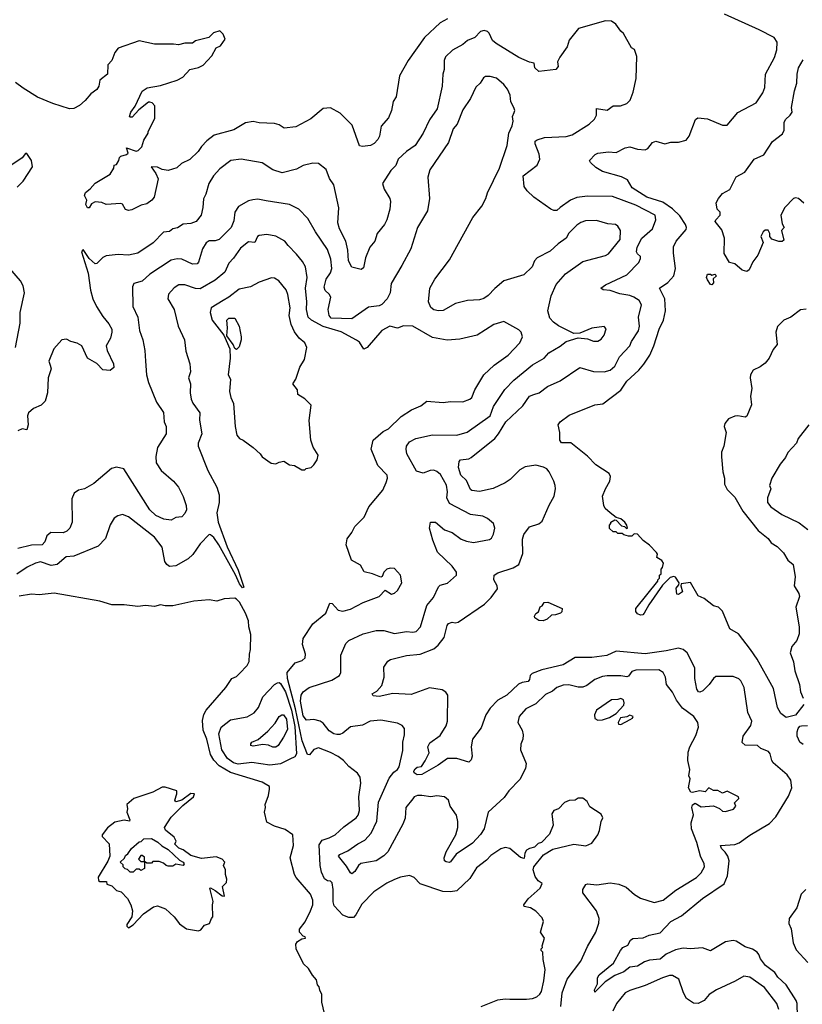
# Model space of a CAD drawing. Extents: x 1678759 to 1859541, y 384609 to 522867.
# Tile 105 of 256: x 1772158 to 1777310, y 417040 to 423523. Entities that reach past the tile are written whole.
import ezdxf

# ---------------------------------------------------------------- set-up
doc = ezdxf.new("R2010")
doc.units = 0

msp = doc.modelspace()

# ---------------------------------------------------------------- linework, layer by layer
at = {"layer": '0CON20XD'}
for points in [[(1774975, 423528), (1774925, 423501.2), (1774823.1, 423405), (1774716, 423255), (1774657.7, 423152.3), (1774635.8, 423015), (1774617.5, 422985), (1774605.6, 422925), (1774585, 422876.7), (1774538.3, 422821.7), (1774525.7, 422755), (1774515.8, 422735), (1774491.7, 422708.3), (1774467.5, 422695), (1774415, 422687.5), (1774395, 422692.5), (1774347.4, 422827.4), (1774266.8, 422906.8), (1774205, 422942.2), (1774155, 422937.5), (1774075, 422870.5), (1773975, 422818.1), (1773898, 422808), (1773865, 422830), (1773835, 422839.2), (1773735, 422843.6), (1773695, 422851.9), (1773645, 422843.1), (1773567.7, 422797.7), (1773437.3, 422762.7), (1773390, 422725), (1773355, 422688.8), (1773332.5, 422655), (1773277.4, 422602.6), (1773223, 422577), (1773192.7, 422547.3), (1773135, 422530), (1773095, 422537.1), (1773065, 422552.5), (1773022.5, 422555), (1773055, 422511.2), (1773069.4, 422475), (1773042.9, 422355), (1773028, 422335), (1772995, 422310.8), (1772958.3, 422301.7), (1772895, 422270.8), (1772875, 422267.5), (1772853.4, 422273.4), (1772835, 422307.5), (1772823, 422313), (1772727, 422307), (1772699.3, 422319.3), (1772655, 422323.3), (1772630.5, 422309.5), (1772615, 422283.3), (1772604.1, 422284.1), (1772592.5, 422305), (1772600, 422335), (1772583.3, 422365), (1772591.2, 422385), (1772621.4, 422408.6), (1772653.6, 422446.4), (1772753.3, 422505), (1772777.5, 422545), (1772780, 422565), (1772795, 422570), (1772810, 422595), (1772813.8, 422615), (1772823.3, 422625), (1772860, 422635), (1772872.5, 422645), (1772861.7, 422678.3), (1772925, 422657.5), (1772938.3, 422661.7), (1772962.5, 422685), (1772975, 422730), (1773002.5, 422775), (1773002.5, 422785), (1773046.4, 422873.6), (1773047.5, 422955), (1773030, 422975), (1773015, 422980), (1773005, 422980), (1772941.7, 422928.3), (1772898.3, 422881.7), (1772885, 422880), (1772880, 422885), (1772890, 422915), (1772917, 422953), (1772965, 423052), (1772996.7, 423075), (1773085, 423088.5), (1773195, 423125.7), (1773231.2, 423145), (1773277.5, 423195), (1773335, 423207.5), (1773365, 423222.5), (1773423.3, 423285), (1773452.3, 423337.7), (1773479.3, 423350.7), (1773510, 423395), (1773498.3, 423428.3), (1773475, 423450), (1773433.9, 423436.1), (1773403.6, 423406.4), (1773315, 423383.3), (1773295, 423368.8), (1773245, 423367.5), (1773203.6, 423356.4), (1773170.8, 423360.8), (1773045, 423361.4), (1772945, 423384.3), (1772806.2, 423335), (1772783.7, 423306.3), (1772764.3, 423255), (1772738.8, 423225), (1772735.7, 423164.3), (1772686.2, 423125), (1772678, 423085), (1772665, 423063.8), (1772625, 423033.8), (1772589.8, 422990.2), (1772551.7, 422958.3), (1772515, 422938.8), (1772485, 422936.2), (1772375, 422970.7), (1772275, 423012.8), (1772181, 423071), (1772130.1, 423110.1)], [(1776191.2, 422415), (1776159.2, 422469.2), (1776118.9, 422488.9), (1775995, 422524), (1775950.5, 422550.5), (1775915, 422582.5), (1775910, 422595), (1775946.2, 422635), (1775965, 422643.1), (1776035, 422652.5), (1776085, 422648), (1776145, 422678.6), (1776175, 422685.6), (1776225, 422670), (1776275, 422666), (1776294.2, 422675.8), (1776323.8, 422715), (1776345, 422722.5), (1776405, 422705.6), (1776445, 422717.1), (1776495, 422717.5), (1776545, 422730), (1776565, 422756.2), (1776607.5, 422865), (1776622.7, 422877.3), (1776685, 422869.6), (1776785, 422828), (1776815, 422827.5), (1776885, 422911.4), (1777006, 422975), (1777049.7, 423040.3), (1777063.2, 423076.8), (1777068.9, 423165), (1777126.3, 423273.7), (1777142.9, 423325), (1777144.4, 423375), (1777125.5, 423405), (1777026.4, 423455), (1776798.8, 423558.8)], [(1776245, 421950), (1776244, 421964), (1776225, 421980.8), (1776219.6, 421995), (1776222.9, 422025), (1776253.8, 422085), (1776325, 422146.9), (1776345.3, 422205), (1776341.9, 422235), (1776215, 422302.3), (1776061.5, 422358.5), (1775895, 422361.3), (1775825, 422352.3), (1775785, 422335.5), (1775715, 422287.3), (1775695, 422266.4), (1775675, 422265.9), (1775655, 422274.2), (1775543.4, 422353.4), (1775498.8, 422395), (1775480, 422425), (1775473.1, 422495), (1775565, 422564.4), (1775581.8, 422605), (1775578.3, 422638.3), (1775552.5, 422705), (1775552.5, 422722.5), (1775565, 422732.5), (1775613.7, 422746.3), (1775755, 422752.7), (1775795, 422763.8), (1775908, 422835), (1775941.8, 422868.2), (1775955.5, 422894.5), (1775955, 422937.5), (1776025, 422927.5), (1776065, 422956), (1776113.6, 422956.4), (1776155, 422970), (1776176.4, 422993.6), (1776197.1, 423045), (1776217.5, 423135), (1776221.3, 423281.3), (1776206.1, 423326.1), (1776185, 423337.5), (1776132, 423432), (1776115, 423446.7), (1776083.2, 423493.2), (1776055, 423513.8), (1776015, 423515.6), (1775836.2, 423463.8), (1775775, 423388.6), (1775763.1, 423345), (1775714, 423275), (1775698, 423245), (1775702.5, 423215), (1775687.5, 423195), (1775575, 423182), (1775550, 423205), (1775545, 423237.5), (1775515, 423242.5), (1775445, 423274.6), (1775294.4, 423365), (1775271.1, 423385), (1775247.9, 423435), (1775237.8, 423445), (1775215, 423450.8), (1775191.2, 423445), (1775153.8, 423406.2), (1775105, 423386.5), (1775075, 423359.4), (1775007.6, 423322.4), (1774961.2, 423278.8), (1774951.5, 423255), (1774953.1, 423195), (1774943.3, 423165), (1774938.9, 423085), (1774906.5, 422935), (1774855, 422863.8), (1774814, 422776), (1774762.5, 422695), (1774704.1, 422655.9), (1774648.9, 422605), (1774635, 422562.5), (1774601.1, 422528.9), (1774546, 422445), (1774557, 422407), (1774594.3, 422345), (1774600, 422325), (1774594.4, 422275.6), (1774575.6, 422205), (1774560, 422175), (1774511.9, 422115), (1774495.4, 422064.6), (1774463.1, 422025), (1774433.5, 421955), (1774421.1, 421888.9), (1774405, 421877.5), (1774345, 421893.8), (1774321.8, 421935), (1774318.5, 422005), (1774304.3, 422064.3), (1774262.7, 422145), (1774252.5, 422185), (1774258, 422285), (1774225, 422436), (1774197.1, 422477.1), (1774175, 422536), (1774125, 422576), (1774088, 422578), (1774025, 422562.5), (1773980.7, 422539.3), (1773885, 422515.6), (1773825, 422533.5), (1773755, 422580.5), (1773615.5, 422605.5), (1773546.7, 422595), (1773475, 422540), (1773434.3, 422495), (1773402.5, 422445), (1773383.1, 422375), (1773367.2, 422342.8), (1773364.5, 422285.5), (1773353.5, 422235), (1773320, 422195), (1773285, 422180.8), (1773233.6, 422176.4), (1773197.3, 422152.7), (1773165, 422146.5), (1773145, 422128.6), (1773105, 422124.2), (1773035.9, 422054.1), (1772935, 421985.6), (1772875, 421971.5), (1772805, 421976.4), (1772727.3, 421967.3), (1772705, 421958.1), (1772665, 421917.1), (1772655, 421914.4), (1772615, 421949.6), (1772575, 422009.2), (1772564.5, 421995), (1772608.3, 421855), (1772622.8, 421742.8), (1772638.9, 421685), (1772664, 421634), (1772705, 421568.8), (1772745, 421520.8), (1772763.8, 421485), (1772765.3, 421465), (1772754.6, 421425.4), (1772728.1, 421375), (1772734.6, 421344.6), (1772775, 421257.5), (1772777, 421233), (1772754.1, 421214.1), (1772705, 421218), (1772665, 421260), (1772604, 421295), (1772566, 421375), (1772535, 421394), (1772495, 421403.8), (1772465, 421420), (1772435, 421414), (1772382.9, 421355), (1772348.8, 421275), (1772359.1, 421249.1), (1772365.6, 421225), (1772344.6, 421165.4), (1772341.5, 421065), (1772325, 421011.2), (1772300, 420985), (1772248, 420962), (1772216.5, 420935), (1772210, 420915), (1772212.5, 420855), (1772205, 420822.5), (1772175, 420830), (1772145, 420816.7)], [(1776945, 421863.8), (1776915, 421874.3), (1776865.7, 421915.7), (1776831.2, 421925), (1776795, 421983.3), (1776798, 422085), (1776779.7, 422139.7), (1776737.5, 422195), (1776740, 422205), (1776770, 422235), (1776770, 422255), (1776750, 422275), (1776743.9, 422316.1), (1776757.5, 422345), (1776785, 422377.5), (1776832.5, 422405), (1776875, 422487.5), (1776931.2, 422518.8), (1776993.1, 422605), (1777056, 422634), (1777115, 422720), (1777179.4, 422770.6), (1777190, 422795), (1777191.4, 422845), (1777198.6, 422865), (1777230.8, 422895), (1777242.5, 422915), (1777240, 422945), (1777258.1, 423055), (1777274.4, 423105), (1777275.6, 423165), (1777284.4, 423205), (1777315, 423258.6)], [(1775720.7, 417025), (1775728.9, 417115), (1775762.1, 417205), (1775852.1, 417325), (1775895, 417420.8), (1775950.5, 417515), (1775970, 417575), (1775972.1, 417605), (1775955.5, 417655), (1775864.4, 417775), (1775865.6, 417795), (1775885, 417828), (1775895, 417832.5), (1775957.6, 417827.6), (1776045, 417839.6), (1776102, 417832), (1776150.2, 417810.2), (1776205, 417762.9), (1776245, 417738.6), (1776335, 417709.4), (1776395, 417726.5), (1776478.2, 417791.8), (1776614.4, 417875), (1776645, 417905.7), (1776666.4, 417945), (1776664.5, 417965), (1776639.6, 418015), (1776615, 418106.2), (1776580, 418195), (1776577.8, 418235), (1776593.2, 418286.8), (1776583.1, 418335), (1776587.5, 418352.5), (1776605, 418363.8), (1776645, 418340), (1776726.4, 418346.4), (1776765, 418330), (1776785, 418311.2), (1776805, 418310), (1776857.5, 418325), (1776872.5, 418345), (1776863.3, 418366.7), (1776892.5, 418395), (1776890, 418405), (1776880.7, 418410.7), (1776815, 418442.5), (1776785, 418430), (1776755, 418447.5), (1776725, 418446.7), (1776695, 418466), (1776671.7, 418438.3), (1776635.8, 418445.8), (1776585, 418433.8), (1776576.7, 418436.7), (1776560, 418465), (1776572.5, 418525), (1776563.8, 418545), (1776570, 418585), (1776556.2, 418645), (1776559.3, 418700.7), (1776568.8, 418735), (1776609.5, 418810.5), (1776626, 418864), (1776622.5, 418895), (1776597.1, 418935), (1776520.7, 418990.7), (1776481.6, 419041.6), (1776455.6, 419095.6), (1776416.9, 419145), (1776410, 419195), (1776394.5, 419225), (1776365, 419241.3), (1776215, 419240), (1776188.3, 419231.7), (1776165, 419201.5), (1776155, 419197.1), (1776115, 419203.1), (1776025, 419203.3), (1775995, 419197.9), (1775945, 419177.5), (1775890.8, 419139.2), (1775865, 419128.4), (1775835, 419127.6), (1775773.5, 419143.5), (1775735, 419141.2), (1775695, 419126.2), (1775665, 419102.3), (1775620.3, 419079.7), (1775555, 419018.6), (1775489.4, 418985), (1775445.7, 418935), (1775437.5, 418895), (1775466, 418845), (1775472.5, 418815), (1775469.2, 418785), (1775457, 418753), (1775454.4, 418715), (1775493.1, 418625), (1775487.6, 418592.4), (1775449.8, 418520.2), (1775379.2, 418445), (1775348.3, 418401.7), (1775242, 418305), (1775215.6, 418195.6), (1775191.5, 418158.5), (1775139, 418101), (1775032.2, 418027.8), (1774995, 417977.5), (1774985, 417972.9), (1774965, 417977.5), (1774955.6, 417985.6), (1774952.7, 418005), (1774966.4, 418045), (1775028.1, 418155), (1775041.6, 418205), (1775043, 418243), (1775034.4, 418285), (1774991.2, 418345), (1774980, 418385), (1774955, 418406.2), (1774905, 418413.3), (1774863.8, 418406.2), (1774805, 418415.5), (1774776.2, 418413.8), (1774755.8, 418405), (1774745, 418392.9), (1774700.7, 418335), (1774694.6, 418265), (1774680.4, 418225), (1774581.1, 418045), (1774555, 418016.8), (1774505, 417984.1), (1774403.3, 417966.7), (1774389.4, 417955), (1774365, 417914), (1774345, 417900), (1774335, 417906), (1774309.4, 417949.4), (1774256, 418015), (1774265, 418026.9), (1774318.7, 418051.3), (1774383.4, 418096.6), (1774429.6, 418120.4), (1774472.3, 418167.7), (1774508.4, 418245), (1774520.1, 418369.9), (1774590.6, 418529.4), (1774622, 418568), (1774645, 418585.8), (1774655, 418604), (1774680.5, 418710.5), (1774679.6, 418765), (1774691.1, 418815), (1774690.8, 418855), (1774676.2, 418875), (1774645, 418891.4), (1774535, 418910), (1774465.4, 418904.6), (1774415, 418878.6), (1774335, 418867.8), (1774285, 418825.6), (1774265, 418816.4), (1774245, 418816.1), (1774225, 418820.4), (1774195, 418840), (1774155, 418890.5), (1774135.3, 418905.3), (1774095, 418914.6), (1774045, 418911.8), (1774025, 418939.5), (1774006.1, 419035), (1774010.7, 419075), (1774023.2, 419096.8), (1774063.1, 419126.9), (1774213.8, 419175), (1774264, 419205), (1774271.1, 419225), (1774271.7, 419338.3), (1774304.8, 419415.2), (1774325, 419434.6), (1774419.7, 419479.7), (1774505, 419500.9), (1774555, 419501.4), (1774625, 419480.5), (1774705, 419495.5), (1774745, 419490.7), (1774768.6, 419495), (1774795.5, 419525), (1774838.6, 419665), (1774882.1, 419717.9), (1774915, 419789.2), (1774925, 419798.6), (1774975, 419813.8), (1775034.4, 419865), (1775034.4, 419885), (1775005, 419925.5), (1774907.4, 420017.4), (1774877.1, 420095), (1774856, 420175), (1774863.3, 420215), (1774895, 420214), (1774954.6, 420164.6), (1775005, 420145.6), (1775065, 420101.9), (1775098.3, 420088.3), (1775145, 420080), (1775250.7, 420100.7), (1775265, 420110), (1775277.5, 420135), (1775286, 420175), (1775277.5, 420205), (1775238.7, 420238.7), (1775206.7, 420255), (1775125, 420265.6), (1774987, 420337), (1774970.9, 420375), (1774973.4, 420415), (1774967.7, 420457.7), (1774927.4, 420527.4), (1774905, 420548.4), (1774885, 420557.5), (1774861.2, 420555), (1774815, 420536.5), (1774769.7, 420549.7), (1774706.8, 420665), (1774701.1, 420695), (1774704.7, 420715.3), (1774725, 420744.3), (1774765, 420766.4), (1774875, 420788.5), (1775035, 420787.3), (1775102.7, 420807.3), (1775254.7, 420915.3), (1775276.8, 420975), (1775351.2, 421088.8), (1775411.5, 421148.5), (1775535, 421249.5), (1775610.5, 421295), (1775640.5, 421329.5), (1775715, 421372.9), (1775755, 421404.6), (1775835, 421428.6), (1775895, 421422), (1775935, 421406.9), (1775965, 421406.9), (1775985, 421419.2), (1776005.4, 421444.6), (1776018, 421488), (1776005, 421503.3), (1775925, 421492.5), (1775845, 421459.2), (1775805, 421457.1), (1775705, 421507.5), (1775671.6, 421531.6), (1775648.3, 421558.3), (1775634.5, 421605.5), (1775657.1, 421705), (1775689.8, 421780.2), (1775750.4, 421849.6), (1775865, 421931.8), (1776015, 421970), (1776035, 421981.1), (1776111.1, 422075), (1776114.2, 422135), (1776095, 422163.8), (1776080, 422175), (1776029.1, 422179.1), (1775955, 422200.4), (1775882.4, 422197.6), (1775852.7, 422187.3), (1775825, 422168.9), (1775773.3, 422116.7), (1775755.9, 422084.1), (1775702.4, 422047.6), (1775650.3, 421999.7), (1775564.8, 421955.2), (1775547.7, 421935), (1775531.9, 421895), (1775476.4, 421843.6), (1775345, 421802.9), (1775285, 421753.3), (1775242.4, 421707.6), (1775212.9, 421687.1), (1775185, 421678.9), (1775105.3, 421674.7), (1775026.4, 421653.6), (1774945, 421608.2), (1774916, 421606), (1774885, 421612.9), (1774865, 421627.1), (1774850, 421665), (1774857.8, 421755), (1774890.6, 421815), (1774987.8, 421942.2), (1775140.4, 422219.6), (1775200, 422295), (1775225.8, 422345), (1775237, 422383), (1775315.6, 422545), (1775367.5, 422695), (1775377.1, 422775), (1775400, 422825), (1775406, 422855), (1775401.2, 422885), (1775412.5, 422912.5), (1775416.7, 422925), (1775411.2, 422945), (1775391.2, 422981.2), (1775386, 423025), (1775370, 423065), (1775345.7, 423095.7), (1775297.3, 423137.3), (1775255, 423148.8), (1775225, 423148.8), (1775210.3, 423139.7), (1775190, 423105), (1775161.9, 423078.1), (1775126.2, 423005), (1775075, 422930), (1775037.8, 422835), (1775010.8, 422805), (1774980.6, 422715), (1774858.8, 422535), (1774845.6, 422485), (1774856.7, 422345), (1774842.2, 422265), (1774776, 422155), (1774733.8, 422015), (1774674.4, 421905), (1774604.4, 421785), (1774596.2, 421723.8), (1774577.5, 421685), (1774541.3, 421648.7), (1774525, 421639.6), (1774455, 421630.8), (1774345, 421553.8), (1774208.1, 421558.1), (1774195.4, 421575), (1774187.9, 421615), (1774205.4, 421695.4), (1774195.7, 421715), (1774169.1, 421739.1), (1774161.7, 421761.7), (1774175.9, 421814.1), (1774203.1, 421856.9), (1774213.1, 421885), (1774205.9, 421945), (1774185, 422009.2), (1774105.6, 422125), (1774055, 422213.8), (1773995.5, 422275.5), (1773935, 422305.6), (1773780.9, 422330.9), (1773725, 422340.6), (1773692.4, 422337.6), (1773665, 422329.2), (1773597.4, 422292.6), (1773573.7, 422256.3), (1773567.5, 422197.5), (1773550.5, 422155), (1773470, 422075), (1773445, 422066), (1773405, 422066.9), (1773385, 422054.4), (1773360.5, 422015), (1773334.6, 421925.4), (1773325.4, 421914.6), (1773295, 421913.1), (1773225, 421945.4), (1773195, 421947.7), (1773155, 421940), (1773015, 421847.7), (1772965, 421802.2), (1772908.8, 421785), (1772900.8, 421765), (1772902.5, 421635), (1772934.5, 421565), (1772947, 421477), (1772967.8, 421415), (1772982, 421345), (1772986.4, 421275), (1772992.7, 421185), (1773005.8, 421135), (1773057.8, 421005), (1773105, 420936.7), (1773109.2, 420875), (1773122.9, 420845), (1773122.9, 420795), (1773065.8, 420705), (1773053.1, 420646.9), (1773055.8, 420605), (1773088.6, 420555), (1773170.8, 420485), (1773202.9, 420445), (1773235, 420383.3), (1773253.1, 420325), (1773255.4, 420294.6), (1773245, 420271.2), (1773225, 420248.8), (1773185, 420246.2), (1773155, 420226.7), (1773106.7, 420235), (1773055, 420257.8), (1773014.6, 420295), (1772844.4, 420565), (1772795, 420576.7), (1772762.5, 420567.5), (1772645, 420469.2), (1772585, 420434.4), (1772544.5, 420425.5), (1772516, 420405), (1772500.9, 420369.1), (1772502.5, 420215), (1772487.5, 420175), (1772468.1, 420155), (1772443.9, 420143.9), (1772363.4, 420146.6), (1772335.6, 420125), (1772323.1, 420085), (1772305, 420065.6), (1772235, 420062.2), (1772145, 420041.2)], [(1772140, 422420), (1772180.9, 422459.1), (1772242.9, 422555), (1772235.8, 422595), (1772205, 422642.5), (1772195, 422641.2), (1772175, 422613.3), (1772085.8, 422554.2)], [(1777321.2, 419015), (1777265, 418943.5), (1777205, 418928), (1777170, 418955), (1777147.5, 418995), (1777119.7, 419119.7), (1777013.2, 419313.2), (1776969.5, 419375), (1776890, 419480), (1776833.2, 419513.2), (1776785, 419627.5), (1776757.5, 419655), (1776725, 419664), (1776665, 419712), (1776625, 419730), (1776575, 419817.5), (1776511.7, 419808.3), (1776510, 419795), (1776522.5, 419755), (1776495, 419737.5), (1776485, 419740), (1776480.7, 419779.3), (1776498.3, 419801.7), (1776500, 419815), (1776475, 419852.5), (1776465, 419857.5), (1776440.7, 419849.3), (1776390.7, 419799.3), (1776299.3, 419670.7), (1776270, 419615), (1776260, 419605), (1776245, 419601.4), (1776225, 419610.8), (1776213.8, 419626.2), (1776214.1, 419645.9), (1776360, 419825), (1776360, 419835), (1776370, 419845), (1776370, 419865), (1776380, 419875), (1776380, 419905), (1776390, 419915), (1776396.7, 419945), (1776385, 419962.5), (1776352.5, 419982.5), (1776356, 420004), (1776350.8, 420015), (1776305, 420063.3), (1776262.8, 420092.8), (1776225, 420135.6), (1776203.3, 420136.7), (1776187, 420123), (1776165, 420122.5), (1776135, 420130), (1776125, 420140), (1776095, 420140), (1776085, 420150), (1776065, 420150), (1776041.7, 420171.7), (1776040, 420195), (1776050, 420205), (1776050, 420215), (1776075, 420230), (1776085, 420227.5), (1776120.8, 420190.8), (1776140, 420185), (1776153, 420173), (1776160, 420175), (1776155.7, 420195), (1776141.9, 420215), (1776115, 420236), (1776085.7, 420245.7), (1776046.2, 420276.2), (1776013.4, 420303.4), (1776003.6, 420323.6), (1775994.4, 420385), (1776014.4, 420435), (1776043.6, 420485), (1776046.5, 420515), (1776037.8, 420535), (1775951.3, 420591.3), (1775895, 420648.9), (1775786.1, 420736.1), (1775725, 420737.5), (1775713.3, 420755), (1775713.3, 420805), (1775702, 420855), (1775715, 420876), (1775775, 420920), (1775945, 420988), (1775997, 420993), (1776115, 421084.3), (1776155, 421142.5), (1776235, 421214.5), (1776267.1, 421255), (1776307, 421313), (1776332.7, 421375), (1776368.9, 421485), (1776396, 421544), (1776410, 421605), (1776404.7, 421684.7), (1776370, 421755), (1776425, 421792.7), (1776464.2, 421835.8), (1776476.5, 421885), (1776461.9, 421985), (1776462.6, 422027.4), (1776479.2, 422065), (1776545, 422140.6), (1776548.8, 422155), (1776542.2, 422175), (1776505, 422231.1), (1776455, 422277.3), (1776391.7, 422321.7), (1776286.9, 422355), (1776191.2, 422415)], [(1777320, 422315), (1777286.2, 422346.2), (1777265, 422350), (1777252.5, 422345), (1777195, 422286.7), (1777170, 422235), (1777178.3, 422178.3), (1777190, 422155), (1777172.5, 422135), (1777188.3, 422071.7), (1777177.5, 422062.5), (1777155, 422062.5), (1777108.6, 422078.6), (1777096, 422095), (1777095.6, 422115.6), (1777085, 422137.5), (1777065, 422136.7), (1777052.5, 422125), (1777037.5, 422095), (1777052.5, 422055), (1777017, 421973), (1776985, 421927.5), (1776960, 421875), (1776945, 421863.8)], [(1775195, 417026.5), (1775305, 417069.5), (1775353.4, 417076.6), (1775385, 417074.5), (1775495.4, 417074.6), (1775535, 417078.9), (1775561.4, 417088.6), (1775583.1, 417106.9), (1775593.5, 417125), (1775609.6, 417195), (1775618.3, 417268.3), (1775604, 417335), (1775602.5, 417382.5), (1775590, 417395), (1775590, 417405), (1775600, 417415), (1775597.5, 417425), (1775612.5, 417475), (1775586.2, 417515), (1775606.1, 417586.1), (1775598.3, 417608.3), (1775555, 417652.5), (1775520, 417675), (1775480, 417685), (1775476.7, 417695), (1775504.6, 417735.4), (1775585, 417804), (1775597.5, 417835), (1775572.3, 417852.3), (1775551.2, 417881.2), (1775537.5, 417925), (1775542.5, 417945), (1775606.2, 418023.8), (1775668.3, 418061.7), (1775805, 418094), (1775885, 418084.2), (1775925, 418101.9), (1775964.2, 418155), (1775975.6, 418185), (1775985.9, 418244.1), (1775997, 418267), (1775985, 418292.5), (1775910.5, 418340.5), (1775893.3, 418375), (1775865, 418396.7), (1775835, 418396.7), (1775815, 418383.3), (1775775, 418381.2), (1775745, 418368.8), (1775705, 418327.5), (1775675, 418316.7), (1775661.2, 418295), (1775670.7, 418219.3), (1775645, 418160), (1775593.6, 418106.4), (1775571.7, 418098.3), (1775546.1, 418073.9), (1775515, 418066.2), (1775495, 418053.8), (1775484.2, 418035), (1775480, 418000), (1775455, 418006), (1775385, 418065.6), (1775355, 418072.9), (1775325, 418064.3), (1775259.4, 418020.6), (1775231.1, 417988.9), (1775165, 417939.4), (1775121.9, 417868.1), (1775035, 417787.1), (1774995, 417779.6), (1774943.4, 417783.4), (1774795, 417834.2), (1774755, 417874), (1774725, 417888.8), (1774665, 417876.9), (1774625, 417861.9), (1774575, 417838.6), (1774490.2, 417779.8), (1774410.6, 417699.4), (1774371.5, 417628.5), (1774355, 417610.8), (1774325, 417610.7), (1774285, 417627.9), (1774229, 417689), (1774221.2, 417715), (1774221.4, 417795), (1774215, 417838.8), (1774205, 417850.8), (1774185, 417853.6), (1774165, 417866.9), (1774145, 417909.4), (1774135.6, 417955), (1774129.4, 418090.6), (1774148.7, 418121.3), (1774195, 418135.4), (1774233.7, 418156.3), (1774291.3, 418208.7), (1774372.4, 418267.6), (1774386.7, 418285), (1774395.4, 418315), (1774390.4, 418405), (1774403.5, 418495), (1774398.6, 418535), (1774382.1, 418562.1), (1774325, 418605.8), (1774288.6, 418645), (1774255, 418671.1), (1774205, 418697.7), (1774125, 418727.8), (1774095, 418717.5), (1774065, 418682.5), (1774052.1, 418685), (1774016.8, 418775), (1773973.8, 418985), (1773920.7, 419185), (1773919.7, 419225), (1773971.5, 419288.5), (1774016.6, 419303.4), (1774038.2, 419321.8), (1774039.4, 419345), (1774018.8, 419408.8), (1774025, 419447.5), (1774087.5, 419545), (1774174.3, 419615), (1774198.8, 419681.2), (1774215, 419678.8), (1774255, 419635.6), (1774285, 419629.4), (1774335, 419641.1), (1774420, 419685), (1774525, 419724), (1774563.3, 419766.7), (1774605, 419741.2), (1774625, 419746.2), (1774646, 419765), (1774673.9, 419816.1), (1774664, 419865), (1774625, 419910), (1774597.7, 419912.3), (1774574.3, 419905.7), (1774556.2, 419885), (1774543.3, 419856.7), (1774535, 419852.5), (1774480, 419875), (1774425, 419887.5), (1774401.2, 419931.2), (1774343.3, 419965), (1774306.7, 420065), (1774313.3, 420105), (1774344.1, 420145.9), (1774364, 420185), (1774425, 420246.7), (1774456.9, 420315), (1774548, 420425), (1774571.4, 420475), (1774579.2, 420505), (1774577.1, 420525), (1774516.6, 420586.6), (1774471.8, 420695), (1774485.6, 420755), (1774551.2, 420811.2), (1774585, 420829.6), (1774669.2, 420910.8), (1774736.2, 420953.8), (1774799.2, 420980.8), (1774839.1, 421010.9), (1774945, 421001.8), (1774995, 421007.9), (1775075, 421006.2), (1775122, 421025), (1775135, 421036.2), (1775155.3, 421084.7), (1775214.4, 421185), (1775281.1, 421248.9), (1775373.3, 421315), (1775450, 421395), (1775468, 421435), (1775460, 421465), (1775445, 421480.8), (1775345, 421535.7), (1775278.8, 421515), (1775168.8, 421445), (1775055, 421418.5), (1774972.2, 421412.2), (1774875, 421430.8), (1774745, 421504.4), (1774685, 421508.2), (1774645, 421492.5), (1774595, 421504.3), (1774543, 421477), (1774444.7, 421365.3), (1774424, 421354), (1774395, 421400), (1774375, 421413.3), (1774275, 421468.7), (1774155, 421502.3), (1774078.2, 421545), (1774057.6, 421565), (1774046.4, 421615), (1774049.2, 421665), (1774039.2, 421755), (1774050.4, 421825), (1774039.2, 421895), (1774020, 421930), (1773979.8, 421979.8), (1773925.3, 422035.3), (1773902.5, 422065), (1773845, 422097.8), (1773785, 422107.8), (1773735, 422101.9), (1773724.3, 422095), (1773705, 422056.7), (1773665, 422061.1), (1773610.9, 422019.1), (1773565, 421952), (1773535, 421920), (1773509.3, 421860.7), (1773445, 421807.3), (1773345, 421751.4), (1773315, 421752.4), (1773245, 421776), (1773205, 421776.9), (1773173.7, 421756.3), (1773138.2, 421715), (1773133.1, 421685), (1773175.6, 421615), (1773201.8, 421505), (1773241.9, 421415), (1773251.4, 421341.4), (1773277.9, 421257.9), (1773281.5, 421205), (1773268, 421165), (1773281.2, 421125), (1773280.4, 421065), (1773286.7, 421025), (1773298, 420998), (1773343.1, 420935), (1773341.1, 420885), (1773356.8, 420796.8), (1773333.6, 420735), (1773331.9, 420715), (1773396.9, 420555), (1773455.5, 420445), (1773470, 420395), (1773470, 420345), (1773455.5, 420275), (1773465.2, 420215), (1773522.7, 420052.7), (1773595, 419898.9), (1773633.3, 419786.7), (1773625, 419781.4), (1773605, 419809.4), (1773578.7, 419868.7), (1773468.1, 420065)], [(1772129.2, 421365), (1772161.5, 421525), (1772160, 421595), (1772188.5, 421725), (1772180.3, 421770.3), (1772163.2, 421803.2), (1772052, 421932)], [(1777279.3, 416959.3), (1777277.5, 417045), (1777269.1, 417065), (1777205, 417168), (1777148.2, 417218.2), (1777129.6, 417249.6), (1777068.1, 417295), (1777035, 417338.8), (1777025, 417368.8), (1777012.9, 417382.9), (1776983.4, 417403.4), (1776935, 417417.8), (1776875, 417455.6), (1776855, 417460.6), (1776805, 417452.2), (1776705, 417391.2), (1776652.7, 417412.7), (1776575, 417405.6), (1776525, 417409.1), (1776475, 417399.5), (1776415, 417371.2), (1776375, 417338.2), (1776305, 417331.1), (1776270.7, 417319.3), (1776225, 417291.8), (1776174.6, 417285.4), (1776135, 417254.6), (1776075, 417230.4), (1776012.4, 417187.6), (1775945, 417120), (1775942.5, 417135), (1775962, 417175), (1775962.5, 417215), (1775972, 417235), (1776068.3, 417311.7), (1776113.1, 417395), (1776129.2, 417415), (1776161.2, 417428.8), (1776178.7, 417461.3), (1776195, 417474), (1776263, 417477), (1776302.5, 417495), (1776375, 417510.9), (1776445, 417585.4), (1776515, 417622.9), (1776652.7, 417737.3), (1776795, 417832.2), (1776817.1, 417885), (1776829.5, 417985), (1776820, 418015), (1776802.7, 418042.7), (1776777.5, 418065), (1776772.5, 418085), (1776865, 418091.9), (1776895, 418102.9), (1776965, 418154.5), (1777095, 418231.5), (1777135, 418274.4), (1777219, 418411), (1777241.8, 418465), (1777234, 418515), (1777210.8, 418550.8), (1777118.8, 418628.8), (1777108.9, 418645), (1777098.6, 418688.6), (1777087.5, 418705), (1777036.2, 418725), (1777014.2, 418744.2), (1776935, 418746.9), (1776913.8, 418763.8), (1776920.8, 418805), (1776970.4, 418875), (1776977.5, 418905), (1776951.9, 418961.9), (1776928.5, 419125), (1776905, 419170), (1776892.3, 419182.3), (1776855, 419198.8), (1776741.7, 419198.3), (1776725, 419186.2), (1776697.8, 419145), (1776655, 419103.3), (1776635, 419094.4), (1776626.8, 419096.8), (1776616.5, 419115), (1776603.1, 419185), (1776603.1, 419255), (1776553.1, 419355), (1776525, 419375.5), (1776495, 419385.4), (1776412.9, 419367.1), (1776275, 419347.1), (1776085, 419365.6), (1776023.8, 419336.2), (1775925, 419323.9), (1775815, 419322.7), (1775735, 419275.4), (1775595, 419241.9), (1775531.3, 419218.7), (1775518.6, 419205), (1775515, 419177.5), (1775506.2, 419165), (1775465, 419158.6), (1775442.4, 419147.6), (1775365.6, 419075), (1775305, 419041.9), (1775255, 418990), (1775226.5, 418945), (1775195, 418860), (1775138.8, 418785), (1775130, 418735), (1775135.8, 418674.2), (1775129.5, 418650.5), (1775115, 418633.8), (1775035, 418659.1), (1774975, 418659.5), (1774913.1, 418615), (1774805, 418553.6), (1774775, 418551.3), (1774755.4, 418565), (1774752.7, 418575), (1774760.4, 418589.6), (1774775, 418600.6), (1774803.9, 418606.1), (1774826.5, 418643.5), (1774852.9, 418695), (1774845.6, 418735), (1774858.5, 418761.5), (1774925, 418810.6), (1774966.6, 418873.4), (1774974.6, 418905), (1774975.7, 419075.7), (1774963.8, 419095), (1774940, 419110), (1774855, 419124.2), (1774735, 419079.2), (1774615, 419085.8), (1774525, 419066), (1774485, 419072), (1774477.5, 419085), (1774508.8, 419101.2), (1774541.4, 419138.6), (1774556.7, 419195), (1774555, 419260), (1774580.5, 419299.5), (1774599.5, 419310.5), (1774705, 419337.5), (1774794.6, 419345.4), (1774885, 419381.5), (1774913.1, 419405), (1774951.4, 419455), (1774972.5, 419535), (1774981.7, 419548.3), (1775005, 419556.7), (1775025, 419551.9), (1775045, 419556.7), (1775217.5, 419675), (1775260.9, 419719.1), (1775303.1, 419775), (1775301.1, 419795), (1775278.9, 419835), (1775280.6, 419865), (1775305, 419881.5), (1775407, 419913), (1775445, 419936.7), (1775471.3, 420008.7), (1775467.4, 420102.6), (1775475.8, 420134.2), (1775515, 420183.1), (1775575, 420202.9), (1775598.3, 420221.7), (1775643.2, 420326.8), (1775677.1, 420385), (1775685.6, 420434.4), (1775683.1, 420455), (1775674.3, 420485), (1775642.9, 420545), (1775627.5, 420565), (1775606.1, 420576.1), (1775555, 420589.5), (1775485, 420578.6), (1775450.6, 420559.4), (1775386.9, 420495), (1775355, 420473.8), (1775275, 420436.9), (1775185, 420417.1), (1775135, 420423.1), (1775125, 420430), (1775099.8, 420489.8), (1775061.4, 420525), (1775046.2, 420575), (1775051.2, 420615), (1775060, 420625), (1775115, 420631.9), (1775130.4, 420639.6), (1775285.2, 420764.8), (1775310.6, 420795), (1775359.2, 420875), (1775469.5, 420980.5), (1775515, 421043.5), (1775542.5, 421055), (1775578.6, 421065), (1775632.7, 421107.3), (1775715, 421145.6), (1775845, 421232.2), (1775935, 421205.5), (1776005, 421204), (1776044.8, 421215.2), (1776075, 421240.9), (1776106.8, 421303.2), (1776174.4, 421375), (1776186.5, 421405), (1776230.9, 421475), (1776238.5, 421505), (1776232.1, 421565), (1776251.1, 421645), (1776236.9, 421675), (1776202, 421695), (1776175, 421705.9), (1776108.1, 421718.1), (1776045, 421740.6), (1776000, 421745), (1775983.3, 421755), (1776013.7, 421776.3), (1776155, 421842.9), (1776233.1, 421925), (1776245, 421950)], [(1776715, 421777.5), (1776705, 421780), (1776685, 421810), (1776680, 421825), (1776685, 421846.7), (1776705, 421847.5), (1776715, 421840), (1776735, 421847.5), (1776741.7, 421841.7), (1776742.5, 421835), (1776722.5, 421817.5), (1776725, 421790), (1776715, 421777.5)], [(1774035, 420560), (1774043, 420567), (1774076.1, 420573.9), (1774095, 420592.5), (1774116.7, 420625), (1774122.5, 420655), (1774089.3, 420709.3), (1774073.9, 420753.9), (1774064.1, 420884.1), (1774076.7, 420985), (1774035, 421026.2), (1773990, 421055), (1773985.9, 421085.9), (1773956.7, 421125), (1773976, 421155), (1774002, 421235), (1774032, 421285), (1774048.8, 421365), (1774034.3, 421394.3), (1773996.9, 421426.9), (1773967.8, 421467.8), (1773944.6, 421515), (1773930.9, 421575), (1773937.7, 421625), (1773923.7, 421713.7), (1773911.4, 421745), (1773863.4, 421803.4), (1773835, 421822), (1773815, 421823.8), (1773735, 421795.7), (1773676.6, 421763.4), (1773602, 421748), (1773534.7, 421695.3), (1773496.5, 421673.5), (1773418, 421625), (1773411.9, 421595), (1773424.4, 421545), (1773500.8, 421445), (1773541.2, 421355), (1773544.3, 421295), (1773530, 421185), (1773545.5, 421155), (1773540, 421075), (1773546.7, 421035), (1773564.4, 420995), (1773575.7, 420845), (1773588.3, 420788.3), (1773605, 420766.2), (1773630, 420755), (1773695, 420706.2), (1773740, 420665), (1773754.1, 420644.1), (1773812.9, 420602.9), (1773845, 420598.8), (1773865, 420610), (1773896.4, 420616.4), (1773935, 420592.5), (1773967, 420587), (1774015, 420560), (1774035, 420560)], [(1777335, 421617.3), (1777298.3, 421611.7), (1777233.8, 421565), (1777188, 421545), (1777146.4, 421503.6), (1777135.6, 421465.6), (1777144.2, 421385), (1777119.1, 421350.9), (1777092, 421295), (1777065, 421261.2), (1777032.9, 421237.1), (1776986.7, 421215), (1776968.8, 421185), (1776966.7, 421165), (1776978.8, 421095), (1776970, 421045), (1776976, 420986), (1776945, 420913.3), (1776933.9, 420906.1), (1776885.5, 420915.5), (1776865, 420911.4), (1776825, 420894), (1776800, 420865), (1776795.8, 420845), (1776809.4, 420805), (1776794.3, 420715.7), (1776779.2, 420675), (1776777.5, 420645), (1776787.1, 420545), (1776798.1, 420505), (1776798.6, 420465), (1776815, 420428.8), (1776865, 420378), (1776917.8, 420287.8), (1777020.5, 420160.5), (1777085, 420107.1), (1777105, 420079.2), (1777145, 420054.2), (1777187.5, 420012.5), (1777214.2, 419964.2), (1777250, 419935), (1777263.9, 419853.9), (1777256, 419795), (1777287.1, 419745), (1777292.9, 419725), (1777268.1, 419655), (1777290, 419525), (1777290.3, 419479.7), (1777274.4, 419435), (1777242.2, 419395), (1777230.8, 419355), (1777252.5, 419295), (1777260, 419235), (1777291.5, 419145), (1777297.5, 419097.5), (1777316, 419055)], [(1773585, 421351.2), (1773575, 421357.5), (1773563.8, 421385), (1773521.4, 421441.4), (1773526.9, 421495), (1773522, 421545), (1773535, 421558.2), (1773575, 421558), (1773603.1, 421505), (1773616.8, 421435), (1773615.4, 421415), (1773601.7, 421368.3), (1773585, 421351.2)], [(1777353.3, 420855), (1777282.9, 420765), (1777272, 420735), (1777215, 420673.3), (1777199.7, 420640.3), (1777164.5, 420595.5), (1777110, 420505), (1777093.3, 420455), (1777102.5, 420435), (1777080.8, 420375), (1777080.6, 420345), (1777102.5, 420315), (1777175, 420265.5), (1777289.8, 420209.8), (1777346.7, 420166.7)], [(1773468.1, 420065), (1773435, 420112.7), (1773415, 420131.1), (1773405, 420132.5), (1773345, 420072.9), (1773297.8, 420002.2), (1773266.2, 419973.8), (1773185, 419927.2), (1773145, 419922.8), (1773126.4, 419935), (1773112.8, 419955), (1773095, 420050), (1773044.4, 420115), (1772875, 420249.2), (1772833.9, 420263.9), (1772804.1, 420255.9), (1772779.5, 420240.5), (1772753.5, 420196.5), (1772722, 420108), (1772675, 420057.5), (1772515, 419991.4), (1772463.3, 419986.7), (1772405, 419934.7), (1772365, 419930), (1772295, 419952.5), (1772262, 419945), (1772207.1, 419917.1), (1772137.8, 419872.2)], [(1773803, 418457), (1773802.5, 418475), (1773753.4, 418503.4), (1773545, 418565.2), (1773471.2, 418611.2), (1773436.5, 418646.5), (1773413.7, 418685), (1773390.4, 418785), (1773366.5, 418845), (1773361.1, 418908.9), (1773370.9, 418949.1), (1773385, 418975.6), (1773515.7, 419125), (1773553.8, 419185), (1773585, 419198.8), (1773605, 419218), (1773655, 419270.6), (1773667.8, 419297.8), (1773670, 419345), (1773678.2, 419375), (1773679.6, 419475), (1773665.9, 419525.9), (1773663.5, 419565), (1773645.2, 419615), (1773605, 419687.8), (1773585, 419708), (1773575, 419713.8), (1773505, 419708.8), (1773455, 419694), (1773405, 419702.5), (1773305, 419694), (1773165.8, 419664.2), (1773115, 419663.8), (1773085, 419671.2), (1773045, 419660), (1772985, 419666), (1772935, 419658.8), (1772845, 419670), (1772765, 419670), (1772685.4, 419695.4), (1772385, 419746.5), (1772285, 419735.6), (1772235, 419740), (1772155, 419728.2)], [(1775605, 419564.3), (1775575, 419567.5), (1775550, 419585), (1775547.5, 419595), (1775555, 419612.5), (1775572.5, 419625), (1775585, 419657.5), (1775596.7, 419663.3), (1775610, 419685), (1775635, 419686.7), (1775730, 419645), (1775727.5, 419625), (1775717.5, 419615), (1775685, 419603.3), (1775658.3, 419601.7), (1775631.2, 419575), (1775605, 419564.3)], [(1773805, 418615.2), (1773685, 418631.1), (1773595, 418622.2), (1773565, 418630.5), (1773525, 418657.8), (1773488.8, 418715), (1773469.5, 418820.5), (1773485, 418865.6), (1773545, 418912.2), (1773655, 418933.5), (1773701.3, 418958.7), (1773730.9, 418995), (1773757.5, 419065), (1773835.7, 419145), (1773855, 419157.5), (1773865, 419158.9), (1773875, 419151.9), (1773908.2, 419098.2), (1773946.9, 418976.9), (1773969.3, 418869.3), (1773980.3, 418689.7), (1773969.9, 418670.1), (1773935.8, 418654.2), (1773875, 418623.5), (1773805, 418615.2)], [(1775965, 418910), (1775995, 418912.9), (1776041.4, 418928.6), (1776085.7, 418954.3), (1776135, 419010), (1776138, 419025), (1776132.5, 419045), (1776115, 419053.3), (1776095, 419046.2), (1776055, 419044.3), (1775955, 418976.2), (1775941.2, 418945), (1775945, 418922.5), (1775965, 418910)], [(1773825, 418732.7), (1773796, 418746), (1773758.8, 418751.2), (1773695, 418738.6), (1773680, 418745), (1773678.8, 418755), (1773686.7, 418765), (1773726.9, 418783.1), (1773791.7, 418838.3), (1773839.9, 418890.1), (1773866.9, 418935), (1773883.8, 418946.2), (1773895, 418945.4), (1773915, 418918.1), (1773920.4, 418849.6), (1773895, 418798.6), (1773859.5, 418745), (1773845, 418733.1), (1773825, 418732.7)], [(1776115, 418883.3), (1776177.5, 418915), (1776192.5, 418925), (1776195.7, 418935.7), (1776175, 418943.3), (1776155, 418932.5), (1776114.2, 418925.8), (1776097.5, 418895), (1776100, 418885), (1776115, 418883.3)], [(1777315, 418750), (1777293.8, 418765), (1777276.9, 418805), (1777275.7, 418835), (1777283.3, 418855), (1777295, 418871.9), (1777305, 418874.4), (1777345, 418876.2)], [(1773335, 417523.3), (1773349.3, 417530.7), (1773375, 417560), (1773408.3, 417571.7), (1773420, 417605), (1773430, 417615), (1773427.5, 417695), (1773432.5, 417717.5), (1773410, 417805), (1773415, 417807.5), (1773445, 417790), (1773490, 417755), (1773507, 417753), (1773492.5, 417815), (1773518.3, 417841.7), (1773522.5, 417865), (1773512.5, 417895), (1773512.5, 417925), (1773500, 417955), (1773507.5, 417975), (1773490, 417995), (1773451.7, 418011.7), (1773355, 418000), (1773285, 418018.8), (1773235, 418057.5), (1773205, 418067.5), (1773187.5, 418085), (1773180, 418095), (1773187.5, 418115), (1773175, 418140), (1773117, 418187), (1773110, 418205), (1773155, 418272.5), (1773231.7, 418348.3), (1773302.5, 418405), (1773307.5, 418425), (1773285, 418428.8), (1773225, 418383.8), (1773185, 418373.3), (1773180, 418385), (1773192.5, 418425), (1773192.5, 418445), (1773115, 418470), (1773095, 418468.8), (1773035, 418436.7), (1772910, 418395), (1772863.9, 418356.1), (1772866.7, 418326.7), (1772862.5, 418305), (1772882.5, 418255), (1772880, 418245), (1772845, 418252.5), (1772785, 418240), (1772735, 418202.5), (1772700, 418155), (1772700, 418145), (1772746.4, 418096.4), (1772751.2, 418015), (1772738.3, 417981.7), (1772675, 417877.5), (1772677.5, 417855), (1772685, 417847.5), (1772728.3, 417848.3), (1772731.7, 417831.7), (1772765, 417820), (1772795, 417790), (1772825, 417780), (1772867, 417737), (1772890, 417695), (1772900, 417655), (1772896.7, 417615), (1772863.3, 417565), (1772863.9, 417553.9), (1772874, 417544), (1772905, 417562.5), (1772973.6, 417636.4), (1773038.5, 417681.5), (1773065, 417688.9), (1773117.8, 417667.8), (1773175, 417615.8), (1773210.8, 417570.8), (1773255, 417536.7), (1773335, 417523.3)], [(1774171.2, 416951.2), (1774147.5, 417055), (1774147.5, 417105), (1774133, 417133), (1774130, 417155), (1774118.3, 417168.3), (1774111.7, 417201.7), (1774085, 417232.5), (1774060, 417275), (1774026.4, 417306.4), (1773977.1, 417405), (1773976.7, 417435), (1773986.2, 417453.8), (1774015, 417470), (1774040, 417475), (1774037.5, 417485), (1774025, 417488.8), (1773998.8, 417515), (1773998.8, 417535), (1774037.8, 417582.2), (1774073.3, 417655), (1774087.1, 417695), (1774087.5, 417725), (1774071.5, 417765), (1773976.9, 417875), (1773967.8, 417895), (1773938.7, 418005), (1773960.8, 418085), (1773955.7, 418155.7), (1773905, 418190), (1773835, 418213.3), (1773785, 418240), (1773770, 418305), (1773776.7, 418335), (1773773.8, 418356.2), (1773796.2, 418415), (1773803, 418457)], [(1772905, 417910), (1772885, 417910), (1772868.3, 417928.3), (1772851.7, 417931.7), (1772840, 417945), (1772838.3, 417958.3), (1772820, 417975), (1772848.3, 418001.7), (1772855, 418020), (1772870, 418030), (1772893.6, 418066.4), (1772945, 418110), (1772958.3, 418111.7), (1772975, 418130), (1773025, 418132.5), (1773067, 418107), (1773093.1, 418083.1), (1773135, 418060), (1773209.5, 417989.5), (1773235, 417976.7), (1773240, 417965), (1773235, 417953.3), (1773185, 417962.5), (1773165, 417950), (1773135, 417950), (1773123, 417953), (1773105, 417970), (1773075, 417980), (1773035, 417980), (1773025, 417970), (1772995, 417970), (1772980, 417980), (1772978.3, 418008.3), (1772965, 418020), (1772955, 418020), (1772940, 417995), (1772955, 417980), (1772980, 417980), (1772980, 417935), (1772955, 417920), (1772945, 417930), (1772925, 417930), (1772905, 417910)], [(1777332.5, 417795), (1777302.5, 417765), (1777273.8, 417676.2), (1777224.3, 417605), (1777221.3, 417571.3), (1777237.2, 417537.2), (1777250.9, 417445), (1777269.6, 417399.6), (1777345.6, 417315)], [(1777156.5, 417005), (1777143.6, 417045), (1777061.7, 417151.7), (1776965, 417218.5), (1776925, 417224.5), (1776868.2, 417191.8), (1776745, 417135.6), (1776698.1, 417105), (1776664.3, 417065), (1776625, 417044.5), (1776595, 417046.7), (1776548.5, 417078.5), (1776528.8, 417115), (1776497.8, 417205), (1776455, 417228.9), (1776435, 417230), (1776388.8, 417215), (1776276.1, 417163.9), (1776175, 417130.9), (1776144.4, 417115), (1776087.5, 417045), (1776062.7, 416995)]]:
    msp.add_lwpolyline(points, dxfattribs=at)

doc.saveas('drawing.dxf')
